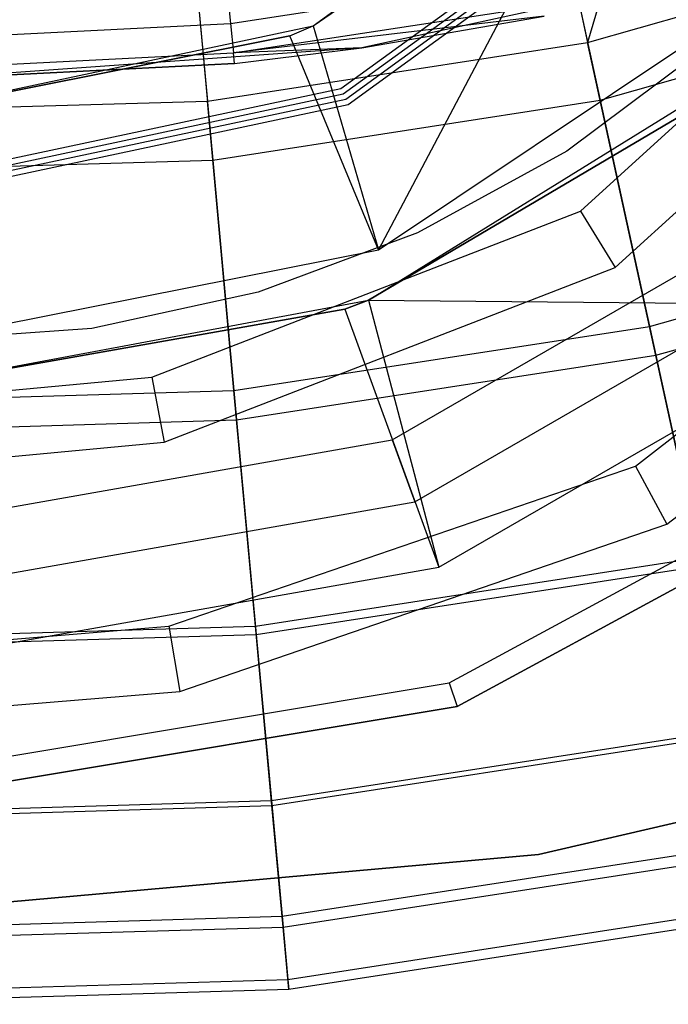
# Model space of a CAD drawing. Extents: x 0.1 to 26.5, y -19.1 to 0.
# Tile 53 of 256: x 13.384 to 13.857, y -14.702 to -13.985. Entities that reach past the tile are written whole.
import ezdxf

# ---------------------------------------------------------------- set-up
doc = ezdxf.new("R2010")
doc.units = 0
doc.header["$LTSCALE"] = 2.54
doc.layers.get('0').update_dxf_attribs({"linetype": 'CONTINUOUS'})

# ---------------------------------------------------------------- blocks, each defined once
blk = doc.blocks.new('7777_STL')
at = {"color": 0}
for p, q in [((13.87979, -13.72405, 32.60881), (13.79776, -14.00152, 32.97069)), ((13.87979, -13.72405, 32.60881), (13.79776, -14.00152, 32.97069)), ((13.74476, -13.75838, 32.60881), (13.79776, -14.00152, 32.97069)), ((13.74476, -13.75838, 32.60881), (13.79776, -14.00152, 32.97069)), ((13.49816, -13.79642, 32.60881), (13.52088, -14.04422, 32.97069)), ((13.49816, -13.79642, 32.60881), (13.52088, -14.04422, 32.97069)), ((13.59784, -13.98948, 5.25965), (13.83333, -13.81839, 5.25965)), ((13.59784, -13.98948, 5.25965), (13.83333, -13.81839, 5.25965)), ((13.75997, -13.82816, 37.13517), (13.80695, -14.04366, 36.88943)), ((13.75997, -13.82816, 37.13517), (13.80695, -14.04366, 36.88943)), ((13.59784, -13.98948, 5.25965), (13.8081, -13.84497, 4.81965)), ((13.59784, -13.98948, 4.81965), (13.8081, -13.84497, 4.81965)), ((13.59784, -13.98948, 5.25965), (13.8081, -13.84497, 4.81965)), ((13.59784, -13.98948, 4.81965), (13.8081, -13.84497, 4.81965)), ((13.8081, -13.84497, 4.81965), (13.64556, -14.15255, 4.25965)), ((13.8081, -13.84497, 4.81965), (13.64556, -14.15255, 4.25965)), ((13.61818, -14.03516, 4.25965), (13.87049, -13.85185, 4.25965)), ((13.61818, -14.03516, 4.11965), (13.87049, -13.85185, 4.11965)), ((13.61818, -14.03516, 4.25965), (13.87049, -13.85185, 4.25965)), ((13.61818, -14.03516, 4.11965), (13.87049, -13.85185, 4.11965)), ((13.6199, -14.03903, 3.95968), (13.87364, -13.85468, 3.95968)), ((13.6199, -14.03903, 3.81968), (13.87364, -13.85468, 3.81968)), ((13.6199, -14.03903, 3.95968), (13.87364, -13.85468, 3.95968)), ((13.6199, -14.03903, 3.81968), (13.87364, -13.85468, 3.81968)), ((13.62163, -14.0429, 3.65971), (13.87679, -13.85752, 3.65971)), ((13.62163, -14.0429, 3.51971), (13.87679, -13.85752, 3.51971)), ((13.62163, -14.0429, 3.65971), (13.87679, -13.85752, 3.65971)), ((13.62163, -14.0429, 3.51971), (13.87679, -13.85752, 3.51971)), ((13.62335, -14.04677, 3.35974), (13.87994, -13.86036, 3.35974)), ((13.62335, -14.04677, 3.21974), (13.87994, -13.86036, 3.21974)), ((13.62335, -14.04677, 3.35974), (13.87994, -13.86036, 3.35974)), ((13.62335, -14.04677, 3.21974), (13.87994, -13.86036, 3.21974)), ((13.50468, -13.86754, 37.13517), (13.52482, -14.08717, 36.88943)), ((13.50468, -13.86754, 37.13517), (13.52482, -14.08717, 36.88943)), ((13.79263, -14.12441, 4.11965), (14.04, -13.89891, 4.11965)), ((13.79263, -14.12441, 4.11965), (14.04, -13.89891, 4.11965)), ((13.79776, -14.00152, 32.97069), (14.06729, -13.92511, 32.97069)), ((13.79776, -14.00152, 32.97069), (14.06729, -13.92511, 32.97069)), ((13.81799, -14.16538, 3.95968), (14.07845, -13.92794, 3.95968)), ((13.81799, -14.16538, 3.95968), (14.07845, -13.92794, 3.95968)), ((13.94703, -13.9372, 28.37834), (13.63334, -14.00544, 28.37834)), ((13.94703, -13.9372, 28.37834), (13.63334, -14.00544, 28.37834)), ((13.53451, -13.95538, 25.38596), (13.53779, -13.98766, 25.40763)), ((13.53451, -13.95538, 25.38596), (13.53779, -13.98766, 25.40763)), ((13.53779, -13.98766, 25.40763), (13.76015, -13.95359, 25.40763)), ((13.53779, -13.98766, 25.40763), (13.76015, -13.95359, 25.40763)), ((13.64556, -14.15255, 4.25965), (13.92737, -13.96425, 4.25965)), ((13.64556, -14.15255, 4.25965), (13.92737, -13.96425, 4.25965)), ((13.80695, -14.04366, 36.88943), (14.08158, -13.9658, 36.88943)), ((13.80695, -14.04366, 36.88943), (14.08158, -13.9658, 36.88943)), ((13.53999, -14.00922, 25.44008), (13.76452, -13.97482, 25.44008)), ((13.53999, -14.00922, 25.44008), (13.76452, -13.97482, 25.44008)), ((13.31313, -13.99905, 25.40763), (13.53779, -13.98766, 25.40763)), ((13.31313, -13.99905, 25.40763), (13.53779, -13.98766, 25.40763)), ((13.53779, -13.98766, 25.40763), (13.53999, -14.00922, 25.44008)), ((13.53779, -13.98766, 25.40763), (13.53999, -14.00922, 25.44008)), ((13.76605, -13.98228, 25.47834), (13.53999, -14.00922, 25.44008)), ((13.76605, -13.98228, 25.47834), (13.53999, -14.00922, 25.44008)), ((13.63334, -14.00544, 28.37834), (13.76605, -13.98228, 25.47834)), ((13.63334, -14.00544, 28.37834), (13.76605, -13.98228, 25.47834)), ((13.63334, -14.00544, 25.47834), (13.76605, -13.98228, 25.47834)), ((13.63334, -14.00544, 25.47834), (13.76605, -13.98228, 25.47834)), ((13.31313, -14.05, 5.25965), (13.59784, -13.98948, 5.25965)), ((13.31313, -14.05, 5.25965), (13.59784, -13.98948, 5.25965)), ((13.58101, -13.99672, 4.81965), (13.59784, -13.98948, 5.25965)), ((13.58101, -13.99672, 4.81965), (13.59784, -13.98948, 5.25965)), ((13.58101, -13.99672, 4.81965), (13.59784, -13.98948, 4.81965)), ((13.58101, -13.99672, 4.81965), (13.59784, -13.98948, 4.81965)), ((13.59784, -13.98948, 4.81965), (13.59784, -13.98948, 5.25965)), ((13.59784, -13.98948, 4.81965), (13.59784, -13.98948, 5.25965)), ((13.59784, -13.98948, 4.81965), (13.64556, -14.15255, 4.25965)), ((13.59784, -13.98948, 4.81965), (13.64556, -14.15255, 4.25965)), ((13.31313, -14.05, 4.81965), (13.58101, -13.99672, 4.81965)), ((13.58101, -13.99672, 4.81965), (13.31313, -14.05, 5.25965)), ((13.58101, -13.99672, 4.81965), (13.31313, -14.05, 5.25965)), ((13.31313, -14.05, 4.81965), (13.58101, -13.99672, 4.81965)), ((13.52088, -14.04422, 32.97069), (13.79776, -14.00152, 32.97069)), ((13.52088, -14.04422, 32.97069), (13.79776, -14.00152, 32.97069)), ((13.64556, -14.15255, 4.25965), (13.58101, -13.99672, 4.81965)), ((13.64556, -14.15255, 4.25965), (13.58101, -13.99672, 4.81965)), ((13.84283, -14.20828, 33.35554), (13.79776, -14.00152, 32.97069)), ((13.84283, -14.20828, 33.35554), (13.79776, -14.00152, 32.97069)), ((13.63334, -14.00544, 28.37834), (13.31313, -14.02834, 28.37834)), ((13.63334, -14.00544, 28.37834), (13.31313, -14.02834, 28.37834)), ((13.31313, -14.02073, 25.44008), (13.53999, -14.00922, 25.44008)), ((13.31313, -14.02073, 25.44008), (13.53999, -14.00922, 25.44008)), ((13.63334, -14.00544, 25.47834), (13.53999, -14.00922, 25.44008)), ((13.63334, -14.00544, 25.47834), (13.53999, -14.00922, 25.44008)), ((13.54076, -14.01679, 25.47834), (13.53999, -14.00922, 25.44008)), ((13.54076, -14.01679, 25.47834), (13.53999, -14.00922, 25.44008)), ((13.54076, -14.01679, 25.47834), (13.63334, -14.00544, 28.37834)), ((13.54076, -14.01679, 25.47834), (13.63334, -14.00544, 28.37834)), ((13.54076, -14.01679, 25.47834), (13.63334, -14.00544, 25.47834)), ((13.54076, -14.01679, 25.47834), (13.63334, -14.00544, 25.47834)), ((13.63334, -14.00544, 28.37834), (13.63334, -14.00544, 25.47834)), ((13.63334, -14.00544, 28.37834), (13.63334, -14.00544, 25.47834)), ((13.88199, -14.0065, 0.44424), (13.78277, -14.08078, 0.44424)), ((13.88199, -14.0065, 0.44424), (13.78277, -14.08078, 0.44424)), ((13.88199, -14.0065, 1.05608), (13.78277, -14.08078, 1.05608)), ((13.88199, -14.0065, 1.05608), (13.78277, -14.08078, 1.05608)), ((13.31313, -14.02834, 25.47834), (13.54076, -14.01679, 25.47834)), ((13.54076, -14.01679, 25.47834), (13.31313, -14.02834, 28.37834)), ((13.54076, -14.01679, 25.47834), (13.31313, -14.02834, 28.37834)), ((13.31313, -14.02834, 25.47834), (13.54076, -14.01679, 25.47834)), ((13.63824, -14.18923, 2.70965), (13.91945, -14.01511, 2.70965)), ((13.63824, -14.18923, 2.70965), (13.91945, -14.01511, 2.70965)), ((13.31313, -14.1, 4.25965), (13.61818, -14.03516, 4.25965)), ((13.31313, -14.1, 4.25965), (13.61818, -14.03516, 4.25965)), ((13.31313, -14.1, 4.11965), (13.61818, -14.03516, 4.11965)), ((13.31313, -14.1, 4.11965), (13.61818, -14.03516, 4.11965)), ((13.61818, -14.03516, 4.11965), (13.61818, -14.03516, 4.25965)), ((13.61818, -14.03516, 4.11965), (13.61818, -14.03516, 4.25965)), ((13.24086, -14.05258, 32.97069), (13.52088, -14.04422, 32.97069)), ((13.24086, -14.05258, 32.97069), (13.52088, -14.04422, 32.97069)), ((13.31313, -14.10424, 3.95968), (13.6199, -14.03903, 3.95968)), ((13.31313, -14.10424, 3.95968), (13.6199, -14.03903, 3.95968)), ((13.31313, -14.10424, 3.81968), (13.6199, -14.03903, 3.81968)), ((13.31313, -14.10424, 3.81968), (13.6199, -14.03903, 3.81968)), ((13.31313, -14.10848, 3.65971), (13.62163, -14.0429, 3.65971)), ((13.31313, -14.10848, 3.65971), (13.62163, -14.0429, 3.65971)), ((13.31313, -14.10848, 3.51971), (13.62163, -14.0429, 3.51971)), ((13.31313, -14.10848, 3.51971), (13.62163, -14.0429, 3.51971)), ((13.54021, -14.25495, 33.35554), (13.52088, -14.04422, 32.97069)), ((13.54021, -14.25495, 33.35554), (13.52088, -14.04422, 32.97069)), ((13.52482, -14.08717, 36.88943), (13.80695, -14.04366, 36.88943)), ((13.52482, -14.08717, 36.88943), (13.80695, -14.04366, 36.88943)), ((13.6199, -14.03903, 3.81968), (13.6199, -14.03903, 3.95968)), ((13.6199, -14.03903, 3.81968), (13.6199, -14.03903, 3.95968)), ((13.62163, -14.0429, 3.51971), (13.62163, -14.0429, 3.65971)), ((13.62163, -14.0429, 3.51971), (13.62163, -14.0429, 3.65971)), ((13.63824, -14.18923, 0.44424), (13.89164, -14.03944, 0.44424)), ((13.89164, -14.03944, 0.44424), (13.63824, -14.18923, 2.70965)), ((13.89164, -14.03944, 0.44424), (13.63824, -14.18923, 2.70965)), ((13.63824, -14.18923, 0.44424), (13.89164, -14.03944, 0.44424)), ((13.80695, -14.04366, 36.88943), (13.84742, -14.22934, 36.61939)), ((13.80695, -14.04366, 36.88943), (13.84742, -14.22934, 36.61939)), ((13.31313, -14.11272, 3.35974), (13.62335, -14.04677, 3.35974)), ((13.31313, -14.11272, 3.35974), (13.62335, -14.04677, 3.35974)), ((13.31313, -14.11272, 3.21974), (13.62335, -14.04677, 3.21974)), ((13.31313, -14.11272, 3.21974), (13.62335, -14.04677, 3.21974)), ((13.62335, -14.04677, 3.21974), (13.62335, -14.04677, 3.35974)), ((13.62335, -14.04677, 3.21974), (13.62335, -14.04677, 3.35974)), ((13.78277, -14.08078, 0.44424), (13.67399, -14.14017, 0.44424)), ((13.78277, -14.08078, 0.44424), (13.67399, -14.14017, 0.44424)), ((13.78277, -14.08078, 1.05608), (13.67399, -14.14017, 1.05608)), ((13.78277, -14.08078, 1.05608), (13.67399, -14.14017, 1.05608)), ((13.78277, -14.08078, 0.44424), (13.78277, -14.08078, 1.05608)), ((13.78277, -14.08078, 0.44424), (13.78277, -14.08078, 1.05608)), ((13.23949, -14.09568, 36.88943), (13.52482, -14.08717, 36.88943)), ((13.23949, -14.09568, 36.88943), (13.52482, -14.08717, 36.88943)), ((13.52482, -14.08717, 36.88943), (13.54217, -14.27642, 36.61939)), ((13.52482, -14.08717, 36.88943), (13.54217, -14.27642, 36.61939)), ((13.83265, -14.30999, 3.51971), (14.1162, -14.08929, 3.51971)), ((13.83265, -14.30999, 3.51971), (14.1162, -14.08929, 3.51971)), ((13.65556, -14.29082, 3.81968), (13.95668, -14.11696, 3.81968)), ((13.65556, -14.29082, 3.81968), (13.95668, -14.11696, 3.81968)), ((13.48049, -14.24533, 4.11965), (13.79263, -14.12441, 4.11965)), ((13.48049, -14.24533, 4.11965), (13.79263, -14.12441, 4.11965)), ((13.79263, -14.12441, 4.11965), (13.81799, -14.16538, 3.95968)), ((13.79263, -14.12441, 4.11965), (13.81799, -14.16538, 3.95968)), ((13.84283, -14.20828, 33.35554), (14.13743, -14.12477, 33.35554)), ((13.84283, -14.20828, 33.35554), (14.13743, -14.12477, 33.35554)), ((13.85558, -14.35237, 3.35974), (14.15166, -14.12192, 3.35974)), ((13.85558, -14.35237, 3.35974), (14.15166, -14.12192, 3.35974)), ((13.67399, -14.14017, 0.44424), (13.55786, -14.18349, 0.44424)), ((13.67399, -14.14017, 0.44424), (13.55786, -14.18349, 0.44424)), ((13.67399, -14.14017, 1.05608), (13.55786, -14.18349, 1.05608)), ((13.67399, -14.14017, 1.05608), (13.55786, -14.18349, 1.05608)), ((13.67399, -14.14017, 0.44424), (13.67399, -14.14017, 1.05608)), ((13.67399, -14.14017, 0.44424), (13.67399, -14.14017, 1.05608)), ((13.84742, -14.22934, 36.61939), (14.14457, -14.1451, 36.61939)), ((13.84742, -14.22934, 36.61939), (14.14457, -14.1451, 36.61939)), ((13.31313, -14.21868, 4.25965), (13.64556, -14.15255, 4.25965)), ((13.31313, -14.21868, 4.25965), (13.64556, -14.15255, 4.25965)), ((13.67204, -14.33609, 3.65971), (13.98766, -14.15387, 3.65971)), ((13.67204, -14.33609, 3.65971), (13.98766, -14.15387, 3.65971)), ((13.48935, -14.2927, 3.95968), (13.81799, -14.16538, 3.95968)), ((13.48935, -14.2927, 3.95968), (13.81799, -14.16538, 3.95968)), ((13.31313, -14.25, 2.70965), (13.63824, -14.18923, 2.70965)), ((13.31313, -14.25, 2.70965), (13.63824, -14.18923, 2.70965)), ((13.55786, -14.18349, 0.44424), (13.43675, -14.20983, 0.44424)), ((13.55786, -14.18349, 0.44424), (13.43675, -14.20983, 0.44424)), ((13.55786, -14.18349, 1.05608), (13.43675, -14.20983, 1.05608)), ((13.55786, -14.18349, 1.05608), (13.43675, -14.20983, 1.05608)), ((13.55786, -14.18349, 0.44424), (13.55786, -14.18349, 1.05608)), ((13.55786, -14.18349, 0.44424), (13.55786, -14.18349, 1.05608)), ((13.62095, -14.19572, 0.44424), (13.63824, -14.18923, 0.44424)), ((13.63824, -14.18923, 2.70965), (13.62095, -14.19572, 0.44424)), ((13.62095, -14.19572, 0.44424), (13.63824, -14.18923, 0.44424)), ((13.63824, -14.18923, 2.70965), (13.62095, -14.19572, 0.44424)), ((13.63824, -14.18923, 0.44424), (13.68935, -14.38366, 0.15965)), ((13.63824, -14.18923, 0.44424), (13.68935, -14.38366, 0.15965)), ((13.63824, -14.18923, 0.44424), (14.02019, -14.19265, 0.15965)), ((13.63824, -14.18923, 0.44424), (14.02019, -14.19265, 0.15965)), ((13.63824, -14.18923, 0.44424), (13.63824, -14.18923, 2.70965)), ((13.63824, -14.18923, 0.44424), (13.63824, -14.18923, 2.70965)), ((13.31313, -14.25, 0.44424), (13.62095, -14.19572, 0.44424)), ((13.62095, -14.19572, 0.44424), (13.31313, -14.25, 2.70965)), ((13.31313, -14.25, 0.44424), (13.62095, -14.19572, 0.44424)), ((13.62095, -14.19572, 0.44424), (13.31313, -14.25, 2.70965)), ((13.62095, -14.19572, 0.44424), (13.68935, -14.38366, 0.15965)), ((13.62095, -14.19572, 0.44424), (13.68935, -14.38366, 0.15965)), ((13.68935, -14.38366, 0.15965), (14.02019, -14.19265, 0.15965)), ((13.68935, -14.38366, 0.15965), (14.02019, -14.19265, 0.15965)), ((13.43675, -14.20983, 0.44424), (13.31313, -14.21868, 0.44424)), ((13.43675, -14.20983, 1.05608), (13.31313, -14.21868, 1.05608)), ((13.43675, -14.20983, 0.44424), (13.31313, -14.21868, 0.44424)), ((13.43675, -14.20983, 1.05608), (13.31313, -14.21868, 1.05608)), ((13.43675, -14.20983, 0.44424), (13.43675, -14.20983, 1.05608)), ((13.43675, -14.20983, 0.44424), (13.43675, -14.20983, 1.05608)), ((13.54021, -14.25495, 33.35554), (13.84283, -14.20828, 33.35554)), ((13.54021, -14.25495, 33.35554), (13.84283, -14.20828, 33.35554)), ((13.87953, -14.37661, 33.75953), (13.84283, -14.20828, 33.35554)), ((13.87953, -14.37661, 33.75953), (13.84283, -14.20828, 33.35554)), ((13.54217, -14.27642, 36.61939), (13.84742, -14.22934, 36.61939)), ((13.54217, -14.27642, 36.61939), (13.84742, -14.22934, 36.61939)), ((13.84742, -14.22934, 36.61939), (13.88083, -14.38261, 36.32884)), ((13.84742, -14.22934, 36.61939), (13.88083, -14.38261, 36.32884)), ((13.31313, -14.26084, 4.11965), (13.48049, -14.24533, 4.11965)), ((13.31313, -14.26084, 4.11965), (13.48049, -14.24533, 4.11965)), ((13.48049, -14.24533, 4.11965), (13.48935, -14.2927, 3.95968)), ((13.48049, -14.24533, 4.11965), (13.48935, -14.2927, 3.95968)), ((13.23414, -14.26409, 33.35554), (13.54021, -14.25495, 33.35554)), ((13.23414, -14.26409, 33.35554), (13.54021, -14.25495, 33.35554)), ((13.55594, -14.42652, 33.75953), (13.54021, -14.25495, 33.35554)), ((13.55594, -14.42652, 33.75953), (13.54021, -14.25495, 33.35554)), ((13.23345, -14.28563, 36.61939), (13.54217, -14.27642, 36.61939)), ((13.23345, -14.28563, 36.61939), (13.54217, -14.27642, 36.61939)), ((13.54217, -14.27642, 36.61939), (13.5565, -14.43264, 36.32884)), ((13.54217, -14.27642, 36.61939), (13.5565, -14.43264, 36.32884)), ((13.69689, -14.46786, 3.21974), (14.03907, -14.28269, 3.21974)), ((13.69689, -14.46786, 3.21974), (14.03907, -14.28269, 3.21974)), ((13.31313, -14.35119, 3.81968), (13.65556, -14.29082, 3.81968)), ((13.31313, -14.35119, 3.81968), (13.65556, -14.29082, 3.81968)), ((13.31313, -14.30903, 3.95968), (13.48935, -14.2927, 3.95968)), ((13.31313, -14.30903, 3.95968), (13.48935, -14.2927, 3.95968)), ((13.65556, -14.29082, 3.81968), (13.67204, -14.33609, 3.65971)), ((13.65556, -14.29082, 3.81968), (13.67204, -14.33609, 3.65971)), ((14.05018, -14.29697, 0.15965), (13.70277, -14.48498, 0.15965)), ((13.70277, -14.48498, 3.15965), (14.05018, -14.29697, 3.15965)), ((13.70277, -14.48498, 3.15965), (14.05018, -14.29697, 3.15965)), ((14.05018, -14.29697, 0.15965), (13.70277, -14.48498, 0.15965)), ((13.49279, -14.42666, 3.51971), (13.83265, -14.30999, 3.51971)), ((13.49279, -14.42666, 3.51971), (13.83265, -14.30999, 3.51971)), ((13.83265, -14.30999, 3.51971), (13.85558, -14.35237, 3.35974)), ((13.83265, -14.30999, 3.51971), (13.85558, -14.35237, 3.35974)), ((13.31313, -14.39938, 3.65971), (13.67204, -14.33609, 3.65971)), ((13.31313, -14.39938, 3.65971), (13.67204, -14.33609, 3.65971)), ((13.50072, -14.47419, 3.35974), (13.85558, -14.35237, 3.35974)), ((13.50072, -14.47419, 3.35974), (13.85558, -14.35237, 3.35974)), ((13.55594, -14.42652, 33.75953), (13.87953, -14.37661, 33.75953)), ((13.55594, -14.42652, 33.75953), (13.87953, -14.37661, 33.75953)), ((13.5565, -14.43264, 36.32884), (13.88083, -14.38261, 36.32884)), ((13.5565, -14.43264, 36.32884), (13.88083, -14.38261, 36.32884)), ((13.31313, -14.45, 0.15965), (13.68935, -14.38366, 0.15965)), ((13.31313, -14.45, 0.15965), (13.68935, -14.38366, 0.15965)), ((13.22847, -14.44243, 36.32884), (13.5565, -14.43264, 36.32884)), ((13.22847, -14.44243, 36.32884), (13.5565, -14.43264, 36.32884)), ((13.22867, -14.43628, 33.75953), (13.55594, -14.42652, 33.75953)), ((13.22867, -14.43628, 33.75953), (13.55594, -14.42652, 33.75953)), ((13.31313, -14.44155, 3.51971), (13.49279, -14.42666, 3.51971)), ((13.31313, -14.44155, 3.51971), (13.49279, -14.42666, 3.51971)), ((13.49279, -14.42666, 3.51971), (13.50072, -14.47419, 3.35974)), ((13.49279, -14.42666, 3.51971), (13.50072, -14.47419, 3.35974)), ((13.56792, -14.55721, 34.17865), (13.55594, -14.42652, 33.75953)), ((13.56792, -14.55721, 34.17865), (13.55594, -14.42652, 33.75953)), ((13.5565, -14.43264, 36.32884), (13.56759, -14.55366, 36.02182)), ((13.5565, -14.43264, 36.32884), (13.56759, -14.55366, 36.02182)), ((13.31313, -14.5319, 3.21974), (13.69689, -14.46786, 3.21974)), ((13.31313, -14.5319, 3.21974), (13.69689, -14.46786, 3.21974)), ((13.69689, -14.46786, 3.21974), (13.70277, -14.48498, 3.15965)), ((13.69689, -14.46786, 3.21974), (13.70277, -14.48498, 3.15965)), ((13.31313, -14.48973, 3.35974), (13.50072, -14.47419, 3.35974)), ((13.31313, -14.48973, 3.35974), (13.50072, -14.47419, 3.35974)), ((13.70277, -14.48498, 0.15965), (13.31313, -14.55, 0.15965)), ((13.31313, -14.55, 3.15965), (13.70277, -14.48498, 3.15965)), ((13.31313, -14.55, 3.15965), (13.70277, -14.48498, 3.15965)), ((13.70277, -14.48498, 0.15965), (13.31313, -14.55, 0.15965)), ((13.70277, -14.48498, 3.15965), (13.70277, -14.48498, 0.15965)), ((13.70277, -14.48498, 3.15965), (13.70277, -14.48498, 0.15965)), ((13.56759, -14.55366, 36.02182), (13.90672, -14.50135, 36.02182)), ((13.56759, -14.55366, 36.02182), (13.90672, -14.50135, 36.02182)), ((13.56792, -14.55721, 34.17865), (13.90748, -14.50484, 34.17865)), ((13.56792, -14.55721, 34.17865), (13.90748, -14.50484, 34.17865)), ((13.76205, -14.59276, 28.87422), (14.1411, -14.50542, 28.87422)), ((14.1411, -14.50542, 28.47422), (13.76205, -14.59276, 28.47422)), ((13.76205, -14.59276, 28.87422), (14.1411, -14.50542, 28.87422)), ((14.1411, -14.50542, 28.47422), (13.76205, -14.59276, 28.47422)), ((13.22461, -14.56389, 36.02182), (13.56759, -14.55366, 36.02182)), ((13.22461, -14.56389, 36.02182), (13.56759, -14.55366, 36.02182)), ((13.56759, -14.55366, 36.02182), (13.57531, -14.63779, 35.70261)), ((13.56759, -14.55366, 36.02182), (13.57531, -14.63779, 35.70261)), ((13.2245, -14.56746, 34.17865), (13.56792, -14.55721, 34.17865)), ((13.2245, -14.56746, 34.17865), (13.56792, -14.55721, 34.17865)), ((13.57604, -14.64574, 34.60875), (13.56792, -14.55721, 34.17865)), ((13.57604, -14.64574, 34.60875), (13.56792, -14.55721, 34.17865)), ((13.57531, -14.63779, 35.70261), (13.92471, -14.5839, 35.70261)), ((13.57531, -14.63779, 35.70261), (13.92471, -14.5839, 35.70261)), ((13.37464, -14.62767, 28.87422), (13.76205, -14.59276, 28.87422)), ((13.76205, -14.59276, 28.47422), (13.37464, -14.62767, 28.47422)), ((13.37464, -14.62767, 28.87422), (13.76205, -14.59276, 28.87422)), ((13.76205, -14.59276, 28.47422), (13.37464, -14.62767, 28.47422)), ((13.57604, -14.64574, 34.60875), (13.92641, -14.59169, 34.60875)), ((13.57604, -14.64574, 34.60875), (13.92641, -14.59169, 34.60875)), ((13.76205, -14.59276, 28.87422), (13.76205, -14.59276, 28.47422)), ((13.76205, -14.59276, 28.87422), (13.76205, -14.59276, 28.47422)), ((13.57953, -14.68386, 35.37567), (13.93457, -14.6291, 35.37567)), ((13.57953, -14.68386, 35.37567), (13.93457, -14.6291, 35.37567)), ((13.22193, -14.64834, 35.70261), (13.57531, -14.63779, 35.70261)), ((13.22193, -14.64834, 35.70261), (13.57531, -14.63779, 35.70261)), ((13.57531, -14.63779, 35.70261), (13.57953, -14.68386, 35.37567)), ((13.57531, -14.63779, 35.70261), (13.57953, -14.68386, 35.37567)), ((13.93614, -14.63632, 35.04555), (13.58021, -14.69122, 35.04555)), ((13.93614, -14.63632, 35.04555), (13.58021, -14.69122, 35.04555)), ((13.22167, -14.65631, 34.60875), (13.57604, -14.64574, 34.60875)), ((13.22167, -14.65631, 34.60875), (13.57604, -14.64574, 34.60875)), ((13.58021, -14.69122, 35.04555), (13.57604, -14.64574, 34.60875)), ((13.58021, -14.69122, 35.04555), (13.57604, -14.64574, 34.60875)), ((13.22046, -14.69457, 35.37567), (13.57953, -14.68386, 35.37567)), ((13.22046, -14.69457, 35.37567), (13.57953, -14.68386, 35.37567)), ((13.57953, -14.68386, 35.37567), (13.58021, -14.69122, 35.04555)), ((13.57953, -14.68386, 35.37567), (13.58021, -14.69122, 35.04555)), ((13.58021, -14.69122, 35.04555), (13.22022, -14.70196, 35.04555)), ((13.58021, -14.69122, 35.04555), (13.22022, -14.70196, 35.04555))]:
    blk.add_line(p, q, dxfattribs=at)
blk = doc.blocks.new('GROUP_2')
at = {"color": 0}
blk.add_blockref('7777_STL', (-0.13159, 19.10373, -0.15965), dxfattribs=at)

msp = doc.modelspace()

# ---------------------------------------------------------------- block references
at = {"color": 0}
msp.add_blockref('GROUP_2', (0.13159, -19.10373, 0.15965), dxfattribs=at)

doc.saveas('drawing.dxf')
